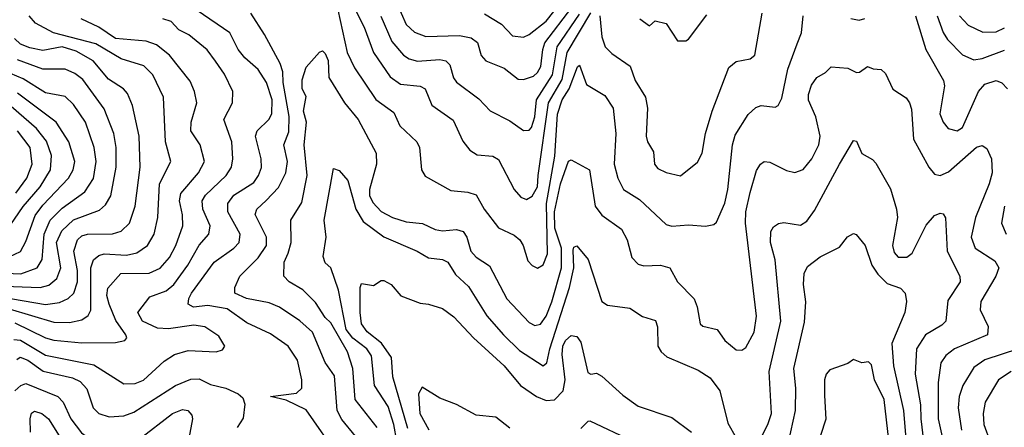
# Model space of a CAD drawing. Extents: x 1308313 to 1441400, y 959662 to 1036319.
# Tile 52 of 256: x 1343402 to 1346924, y 988705 to 990162. Entities that reach past the tile are written whole.
import ezdxf

# ---------------------------------------------------------------- set-up
doc = ezdxf.new("R2010")
doc.units = 0

msp = doc.modelspace()

# ---------------------------------------------------------------- linework, layer by layer
at = {"layer": '0CON10XD'}
for points in [[(1344523.2, 990275), (1344573.8, 990045), (1344599.6, 989989.6), (1344676.5, 989876.5), (1344740.4, 989830.4), (1344762.7, 989782.7), (1344823.5, 989725), (1344832.7, 989705), (1344839.4, 989625), (1344852.8, 989602.8), (1344945, 989551.2), (1345005.3, 989545.3), (1345035.3, 989535.3), (1345063.3, 989485), (1345115, 989418.2), (1345171.2, 989391.2), (1345191.2, 989375), (1345203.2, 989355), (1345219.7, 989299.7), (1345235, 989282.9), (1345255, 989274.3), (1345275, 989285.6), (1345290, 989325), (1345286.2, 989505), (1345316, 989674), (1345325.9, 989824.1), (1345342.7, 989875), (1345368, 989915), (1345397, 989993), (1345405, 989999.4), (1345430.2, 989930.2), (1345495, 989891.1), (1345524.6, 989845), (1345534.8, 989755.2), (1345529.2, 989645), (1345541.3, 989595), (1345562.5, 989555), (1345619.4, 989519.4), (1345715, 989430), (1345735, 989423.8), (1345795, 989429.2), (1345855.7, 989424.3), (1345885, 989430), (1345895, 989438), (1345924, 989506), (1345935.6, 989555), (1345951.9, 989715), (1345961.4, 989748.6), (1346007.6, 989822.4), (1346035, 989848.5), (1346055, 989855.5), (1346105, 989849.2), (1346115.4, 989854.6), (1346128.7, 989881.3), (1346149.5, 989985), (1346183.1, 990075), (1346198.9, 990115), (1346205, 990176)], [(1344568.7, 990265), (1344634.9, 990134.8), (1344667.8, 990045), (1344727.8, 989957.8), (1344765, 989931.7), (1344835, 989924.7), (1344852.5, 989915), (1344876.7, 989856.7), (1344952.9, 989802.9), (1344987.5, 989727.5), (1345011.9, 989695), (1345038.3, 989678.3), (1345095, 989674), (1345115, 989661.8), (1345170.9, 989555), (1345195, 989527.5), (1345215, 989519.1), (1345235, 989530.9), (1345254, 989565), (1345257.4, 989605), (1345294, 989865), (1345342.4, 989947.6), (1345361.1, 990045), (1345445, 990186.7)], [(1344748.5, 990225), (1344785.3, 990145), (1344815, 990117.4), (1344855, 990101.1), (1344975, 990105.2), (1345016.7, 990096.7), (1345040.4, 990080.4), (1345053.4, 990033.4), (1345069.4, 990015), (1345135, 989988.5), (1345185, 989949.5), (1345205, 989948.2), (1345239.6, 989960.4), (1345255, 989973.1), (1345266.8, 989995), (1345273, 990055), (1345281.2, 990078.8), (1345377.2, 990205)], [(1345065, 990182.4), (1345126.3, 990146.3), (1345165, 990103.9), (1345205, 990099.4), (1345225, 990108.3), (1345285, 990156.9), (1345340.2, 990225)], [(1343365, 989128), (1343525, 989080.3), (1343580.4, 989079.6), (1343625, 989089.5), (1343647.5, 989105), (1343656.6, 989123.4), (1343656.5, 989275), (1343666.8, 989303.2), (1343685, 989318.6), (1343705, 989324.8), (1343785, 989320.2), (1343821.2, 989328.8), (1343859.3, 989355), (1343883.3, 989395), (1343897, 989455), (1343902.4, 989575), (1343942.9, 989655), (1343924.3, 989725), (1343917.2, 989885), (1343878.4, 989965), (1343846.9, 989996.9), (1343765, 990021.7), (1343675.2, 990075), (1343523.5, 990115), (1343459.3, 990149.3), (1343436.2, 990175)], [(1343381.4, 989018.6), (1343405, 989016), (1343495, 988963.3), (1343668.2, 988928.2), (1343775, 988860), (1343815, 988861.1), (1343845, 988873.2), (1343919, 988941), (1343956.1, 988965), (1344005, 988979.4), (1344105.4, 988974.6), (1344128.2, 988981.8), (1344135.8, 988995), (1344115, 989031.1), (1344065, 989064.6), (1344025, 989070), (1343935, 989056.6), (1343895, 989059.7), (1343841.8, 989085), (1343825.5, 989115), (1343868.2, 989171.8), (1343926.8, 989193.2), (1343953.3, 989215), (1344004, 989285), (1344045, 989356), (1344078.7, 989395), (1344084.2, 989425), (1344057.1, 989485), (1344055.6, 989515), (1344067.1, 989535), (1344141.4, 989605), (1344160.3, 989635), (1344164.8, 989665), (1344161.6, 989725), (1344132.2, 989805), (1344164, 989865), (1344164.6, 989905), (1344135, 989966.7), (1344103.2, 990013.2), (1344073.5, 990053.5), (1344007.4, 990107.4), (1343971.1, 990125), (1343944.2, 990155), (1343915, 990165.2)], [(1343385, 989078.7), (1343495, 989025.2), (1343525, 989017.1), (1343625, 989007.4), (1343745, 989007.7), (1343778, 989015), (1343785.7, 989025), (1343782.2, 989035), (1343746.9, 989086.9), (1343722, 989145), (1343714.4, 989175.6), (1343717.3, 989202.7), (1343764.8, 989255.2), (1343865, 989255.9), (1343905, 989273.6), (1343938, 989312), (1343961.2, 989355), (1343986.1, 989425), (1343984.8, 989464.8), (1343974.1, 989515), (1343978.9, 989541.1), (1344042.4, 989615), (1344062.9, 989655), (1344048.2, 989715), (1344014.7, 989765), (1344015.8, 989795), (1344035.9, 989865), (1344027.8, 989905), (1344011.9, 989941.9), (1343938.4, 990035), (1343892.3, 990072.3), (1343855, 990085.4), (1343745.7, 990095), (1343686, 990135), (1343622, 990165)], [(1344545, 988598.6), (1344427.4, 988767.4), (1344355, 988802.2), (1344300, 988815), (1344392.7, 988827.3), (1344412.1, 988845), (1344412.2, 988875), (1344395.8, 988945), (1344362.7, 988995), (1344299.3, 989039.3), (1344215, 989078.8), (1344145, 989128.6), (1344075, 989140.6), (1344024.5, 989134.5), (1344005.5, 989145), (1344007.2, 989165), (1344017.3, 989185), (1344098.1, 989295), (1344168.9, 989345), (1344187.4, 989365), (1344190.6, 989395), (1344147, 989475), (1344146.7, 989505), (1344168.2, 989535), (1344239.5, 989580.5), (1344256.9, 989605), (1344266.9, 989633.1), (1344266.2, 989665), (1344245.9, 989745), (1344251.8, 989765), (1344293.6, 989805), (1344304, 989825), (1344305.2, 989875), (1344285, 989937.5), (1344255, 989983.8), (1344207.6, 990025), (1344183.6, 990055), (1344154.6, 990115), (1344037.8, 990195)], [(1344603.3, 988673.3), (1344555, 988733.4), (1344537.8, 988765), (1344528.5, 988888.5), (1344495, 988936.7), (1344449.3, 989045), (1344405, 989085.3), (1344332.2, 989135), (1344295, 989149.5), (1344214.2, 989165), (1344172.2, 989185), (1344171.5, 989205), (1344190, 989245), (1344255, 989310.3), (1344284.8, 989355), (1344285.7, 989385), (1344244.7, 989465), (1344251.1, 989485), (1344284, 989516), (1344328.5, 989561.5), (1344353.9, 989615), (1344360.7, 989655), (1344347.6, 989715), (1344365, 989760.8), (1344366, 989816), (1344345, 989937.5), (1344343.9, 989975), (1344334.4, 990005), (1344278.6, 990108.6), (1344229.2, 990185)], [(1344694.4, 990174.4), (1344733.3, 990083.3), (1344775, 990034.7), (1344795, 990021.4), (1344825, 990013.9), (1344905, 990019.8), (1344926.9, 990015), (1344940.7, 990000.8), (1344954.4, 989954.4), (1344965, 989938.2), (1345045, 989879.2), (1345085, 989835.5), (1345155, 989800.4), (1345205, 989765.5), (1345225, 989766.5), (1345233.3, 989776.7), (1345244.4, 989815), (1345250.8, 989875), (1345308.4, 989965), (1345325.2, 990064.8), (1345405, 990181.7)], [(1345477.5, 990175), (1345485, 990100), (1345497.1, 990065), (1345520.8, 990040.8), (1345586, 989996), (1345604.4, 989944.4), (1345640.8, 989885), (1345647.7, 989845), (1345642.9, 989745), (1345648, 989725), (1345669.8, 989689.8), (1345673.3, 989645), (1345685, 989629.6), (1345715, 989615.4), (1345766.4, 989603.6), (1345827.2, 989652.8), (1345843.1, 989685), (1345855.3, 989755), (1345879.6, 989835), (1345939.2, 989990.8), (1345965, 990012.9), (1346015, 990021.5), (1346031.9, 990035), (1346058.2, 990185)], [(1345620.8, 990165), (1345655, 990140), (1345675, 990157.5), (1345715, 990148), (1345755, 990086), (1345785, 990086), (1345795, 990092), (1345860.5, 990179.5)], [(1346375.7, 990165.8), (1346405, 990160.5), (1346425, 990166.6)], [(1346605.9, 990175), (1346643.6, 990055), (1346706.4, 989945), (1346709.7, 989925), (1346693.2, 989825), (1346705, 989795.6), (1346723.2, 989773.2), (1346755, 989764.7), (1346775, 989776.8), (1346831.4, 989905), (1346855, 989931.6), (1346895, 989944.5), (1346915, 989936.5), (1346935, 989914.5)], [(1346684.5, 990175), (1346705.4, 990115.4), (1346720.8, 990090.8)], [(1346764.2, 990175), (1346795, 990142.5), (1346846.8, 990116.8), (1346895, 990118), (1346925, 990132.7)], [(1343335, 989170.9), (1343495, 989144.5), (1343545, 989150.8), (1343576.2, 989165), (1343595.7, 989184.3), (1343608.9, 989225), (1343609.6, 989265), (1343596.2, 989335), (1343609.3, 989375), (1343625, 989389.1), (1343645, 989395.9), (1343733.9, 989396.1), (1343765, 989405.9), (1343795.2, 989434.8), (1343815.7, 989495), (1343833.2, 989635), (1343829.5, 989745), (1343805.7, 989855.7), (1343788.3, 989898.3), (1343773.6, 989915), (1343719.7, 989949.7), (1343665, 990014.7), (1343605, 990049.6), (1343555, 990064.8), (1343485, 990051.9), (1343438.7, 990061.3), (1343405, 990074), (1343383.8, 990095)], [(1346720.8, 990090.8), (1346775, 990036.7), (1346815, 990018.8), (1346845, 990023.4), (1346925, 990053.3)], [(1344681.6, 988705), (1344602.1, 988805), (1344593.6, 988915), (1344575.2, 988975), (1344515, 989078.2), (1344495, 989097.9), (1344461, 989151), (1344415, 989196.7), (1344366.4, 989225), (1344347.7, 989245), (1344348.8, 989295), (1344362.3, 989327.7), (1344373.5, 989365), (1344372.5, 989445), (1344411.4, 989508.6), (1344431, 989605), (1344420, 989715), (1344428.7, 989795), (1344417.8, 989835), (1344427.2, 989887.2), (1344412.9, 989915), (1344412.6, 989947.4), (1344427.5, 989992.5), (1344475, 990045.8), (1344485, 990050), (1344495, 990041.5), (1344506, 990016), (1344508.5, 989955), (1344563.8, 989865), (1344612.5, 989805), (1344678, 989685), (1344678.9, 989645), (1344653.5, 989555), (1344654, 989534), (1344665, 989508.2), (1344695, 989476.5), (1344735.6, 989455), (1344785, 989438.9), (1344843.4, 989433.4), (1344888.2, 989411.8), (1344915, 989406.9), (1344965, 989412.5), (1344988.2, 989405), (1345001.9, 989385), (1345016.6, 989335), (1345035, 989312.7), (1345082.4, 989282.4), (1345145, 989163.8), (1345225, 989079.2), (1345245, 989068.8), (1345265, 989073.8), (1345285, 989102.7), (1345306.1, 989153.9), (1345340.4, 989275), (1345340.4, 989345), (1345316.5, 989416.5), (1345314.9, 989475.1), (1345337.2, 989575), (1345365, 989656.7), (1345375, 989660.8), (1345440, 989625), (1345460.8, 989495), (1345485, 989462.7), (1345555, 989413.3), (1345575.4, 989375), (1345592.1, 989312.1), (1345615, 989288.2), (1345635, 989281.8), (1345694.6, 989284.6), (1345728, 989275), (1345754.8, 989224.8), (1345814.7, 989164.7), (1345825.9, 989135.9), (1345835.7, 989075), (1345846.2, 989066.2), (1345897.5, 989055), (1345924.4, 989015), (1345965, 988981.8), (1345985, 988980.8), (1345999.6, 988990.4), (1346029.5, 989045), (1346038.2, 989101.8), (1345998.2, 989435), (1346000.2, 989475), (1346015.2, 989544.8), (1346037.7, 989622.3), (1346051.5, 989645), (1346065, 989654.4), (1346085, 989652.1), (1346145, 989622.3), (1346175, 989615.4), (1346205, 989626.2), (1346235.9, 989665), (1346260.7, 989715), (1346265.9, 989745), (1346250.4, 989815), (1346223.7, 989873.7), (1346223.8, 989895), (1346235, 989928), (1346253.1, 989955), (1346285, 989973.5), (1346305, 989993.5), (1346365, 989988.9), (1346395, 989973.3), (1346406, 989974), (1346435, 989994.3), (1346455, 989985.8), (1346484.1, 989984.1), (1346499.5, 989969.5), (1346525, 989912.9), (1346572.6, 989882.6), (1346584.6, 989865), (1346591.6, 989841.6), (1346599.7, 989735), (1346654.2, 989634.2), (1346675, 989609.4), (1346695, 989604.6), (1346725, 989617.5), (1346825, 989706.5), (1346845, 989711.9), (1346862, 989702), (1346878.2, 989665), (1346880.3, 989615), (1346870, 989575), (1346821, 989455), (1346805.8, 989385), (1346820.4, 989345), (1346890.3, 989300.3), (1346904, 989275), (1346894.2, 989245), (1346840, 989155), (1346837.3, 989125), (1346866.7, 989065), (1346864, 989036), (1346745.5, 988985), (1346715, 988962.3), (1346696.6, 988935), (1346687.7, 988865), (1346687, 988735), (1346701.6, 988671.6)], [(1343315, 989210.2), (1343475.4, 989204.6), (1343506.4, 989213.6), (1343535, 989236.6), (1343549.8, 989275), (1343534.3, 989365), (1343553.1, 989406.9), (1343595, 989446.1), (1343688.4, 989481.6), (1343709.7, 989500.3), (1343728.2, 989531.8), (1343747.4, 989635), (1343747.4, 989705), (1343739.4, 989755), (1343705, 989842.7), (1343628.2, 989948.2), (1343600, 989970), (1343565, 989984.8), (1343485.2, 989984.8), (1343395, 990018.4)], [(1343295, 989258.9), (1343406.6, 989253.4), (1343465.4, 989274.6), (1343483.3, 989305), (1343489.5, 989395), (1343511.5, 989445), (1343555, 989488.7), (1343635, 989546.8), (1343666, 989594), (1343675.6, 989655), (1343669.2, 989705), (1343637.5, 989795), (1343595, 989858.2), (1343565, 989886.7), (1343495, 989900.6), (1343415, 989950.6), (1343369.5, 989969.5)], [(1343365, 989314.4), (1343405, 989333.4), (1343425, 989369.5), (1343458.1, 989461.9), (1343485, 989499.2), (1343577, 989595), (1343593.9, 989625), (1343599.2, 989655), (1343578.3, 989725), (1343532.6, 989795), (1343395, 989899.4)], [(1343355, 989406.7), (1343415.3, 989494.7), (1343475.9, 989565), (1343512.4, 989625), (1343516.8, 989676.8), (1343498.1, 989728.1), (1343463, 989773), (1343371.8, 989851.8)], [(1343388.6, 989541.4), (1343428.6, 989595), (1343446.9, 989645), (1343440.2, 989705), (1343395.2, 989765)], [(1346045, 988649.4), (1346078.6, 988715), (1346090.9, 988755), (1346082.5, 988905), (1346124.8, 989085), (1346104.1, 989304.1), (1346088.4, 989365), (1346089.6, 989405), (1346098.3, 989421.7), (1346116.7, 989433.3), (1346135, 989436.9), (1346195, 989427.7), (1346218, 989442), (1346245, 989479.4), (1346334.8, 989645.2), (1346385, 989730.5), (1346395, 989728.1), (1346415, 989683.8), (1346452.6, 989662.6), (1346465, 989648.8), (1346516.9, 989556.9), (1346538.6, 989485), (1346541.6, 989455), (1346524.3, 989355), (1346529.9, 989329.9), (1346545, 989313.3), (1346575, 989313.6), (1346595, 989327.5), (1346645, 989427.5), (1346675, 989462.5), (1346695, 989470.6), (1346705, 989467.5), (1346713.6, 989453.6), (1346719.6, 989335), (1346764.6, 989245), (1346766.8, 989225), (1346721.7, 989158.3), (1346714.6, 989085), (1346700.2, 989069.8), (1346642.5, 989035), (1346609.5, 988985), (1346604.8, 988895), (1346624.2, 988785), (1346626, 988735), (1346634.5, 988655)], [(1344751.8, 988655), (1344740.8, 988715), (1344719.9, 988779.9), (1344671.5, 988855), (1344660.2, 988960.2), (1344644, 988985), (1344593.5, 989023.5), (1344570.6, 989055), (1344543, 989195), (1344515.2, 989275.2), (1344495, 989293.1), (1344488.2, 989315), (1344498.9, 989385), (1344491.3, 989445), (1344525, 989630), (1344545, 989622.5), (1344576.5, 989586.5), (1344604.8, 989485), (1344630.9, 989440.9), (1344705, 989385.9), (1344824.1, 989334.1), (1344865, 989310.5), (1344915, 989304.7), (1344933.6, 989295), (1344961.7, 989251.7), (1345008.1, 989208.1), (1345073.2, 989103.2), (1345132.5, 989035), (1345190.1, 988980.1), (1345275, 988924.6), (1345288, 988935), (1345298.7, 988985), (1345369.1, 989205), (1345384, 989275), (1345382.1, 989337.9), (1345385, 989349.2), (1345395, 989353.1), (1345435.5, 989305), (1345484.7, 989154.7), (1345505, 989141.5), (1345585, 989130.9), (1345630.5, 989100.5), (1345676.8, 989086.8), (1345684, 989064), (1345684.9, 988995), (1345696.7, 988975), (1345717.3, 988957.3), (1345829.1, 988909.1), (1345871.8, 988881.8), (1345906.3, 988835), (1345935, 988719.4), (1345965, 988667.8)], [(1346924.2, 989495.8), (1346914.2, 989435), (1346930.7, 989395)], [(1346135.7, 988575), (1346177.5, 988765), (1346178.6, 988845), (1346171.8, 988915), (1346209.7, 989080.3), (1346213.8, 989153.8), (1346205.5, 989215), (1346208.1, 989255), (1346220.2, 989279.8), (1346265.6, 989314.4), (1346335, 989349.2), (1346363.7, 989386.3), (1346385, 989397.5), (1346394.5, 989394.5), (1346426.9, 989355), (1346450.3, 989285), (1346471.8, 989251.8), (1346505, 989219.6), (1346552.4, 989202.4), (1346570, 989185), (1346574.4, 989155), (1346568.2, 989115), (1346522.3, 989005), (1346528.1, 988925), (1346563.3, 988765), (1346574.2, 988635)], [(1344791.3, 988701.3), (1344737.5, 988885), (1344732.7, 988955), (1344696, 989006), (1344645, 989045.7), (1344625, 989074.5), (1344620, 989115), (1344620, 989205), (1344625, 989218.8), (1344668.3, 989211.7), (1344695, 989230), (1344705, 989230), (1344731.4, 989215), (1344766.2, 989175), (1344835, 989149.2), (1344864.3, 989145.7), (1344915, 989129.5), (1344955, 989100), (1345025.2, 989025.2), (1345135.1, 988925.1), (1345193.8, 988855), (1345251.4, 988815), (1345285, 988801.2), (1345315, 988803.3), (1345346.3, 988835), (1345353.2, 988875), (1345342.4, 988965), (1345344.7, 988995), (1345355, 989015.3), (1345375, 989033.5), (1345395, 989029.1), (1345408.9, 989008.9), (1345435, 988900.6), (1345445, 988895.6), (1345465, 988898.5), (1345485, 988888.3), (1345560.2, 988820.2), (1345615, 988780.1), (1345735, 988739.6), (1345805, 988688.3)], [(1346974.9, 988985.2), (1346855, 988946), (1346815, 988919.3), (1346775.2, 988854.8), (1346763.2, 988815), (1346759.6, 988775), (1346770.6, 988695)], [(1343392.6, 988947.4), (1343404.6, 988955.4), (1343432.2, 988945), (1343486.2, 988906.2), (1343591.4, 988881.4), (1343619.1, 988869.1), (1343642.8, 988842.8), (1343665.4, 988775), (1343685.6, 988755), (1343722.2, 988742.2), (1343775, 988746.6), (1343810.5, 988759.5), (1343959.2, 988855), (1344015, 988877), (1344045, 988878.1), (1344085, 988857.6), (1344140, 988845), (1344184.3, 988824.3), (1344200.7, 988810.7), (1344208, 988788), (1344201.7, 988738.3), (1344180.6, 988705)], [(1346524.5, 988545), (1346493.9, 988805), (1346459.8, 988875), (1346448.9, 988928.9), (1346438.7, 988938.7), (1346415, 988936), (1346385, 988947.5), (1346365, 988933.1), (1346299.6, 988910.4), (1346286.5, 988895), (1346281.2, 988875), (1346281.5, 988818.5), (1346285.3, 988734.7), (1346246.2, 988613.8)], [(1346949.1, 988905), (1346903.3, 988875), (1346855.6, 988794.4), (1346848.6, 988755), (1346851, 988715), (1346873.7, 988653.7)], [(1343385.4, 988835), (1343407.1, 988855), (1343425, 988861.8), (1343539.2, 988815), (1343557.5, 988795), (1343585.3, 988735), (1343623.3, 988685), (1343665, 988655.6), (1343695, 988646.3), (1343745, 988644), (1343828.8, 988661.2), (1343948.9, 988755), (1343985, 988769.3), (1344004, 988765), (1344018.3, 988748.3), (1344020.9, 988735), (1344007.5, 988665), (1344007.6, 988635), (1344035, 988579.6), (1344143.6, 988483.6), (1344332.5, 988402.5), (1344358.8, 988385), (1344427.9, 988297.9), (1344485, 988209.6)], [(1345155, 988701.9), (1345105, 988741.4), (1345035, 988748), (1344965, 988786.2), (1344905, 988808.8), (1344841.7, 988848.3), (1344828.9, 988825), (1344833.2, 988755), (1344865.8, 988695.8)], [(1343441.7, 988688.3), (1343439.6, 988735), (1343444.6, 988755.4), (1343455, 988763.1), (1343482, 988755), (1343505.3, 988735), (1343543.2, 988675)], [(1345594, 988655), (1345443, 988727), (1345435, 988726), (1345408.9, 988701.1)]]:
    msp.add_lwpolyline(points, dxfattribs=at)

doc.saveas('drawing.dxf')
